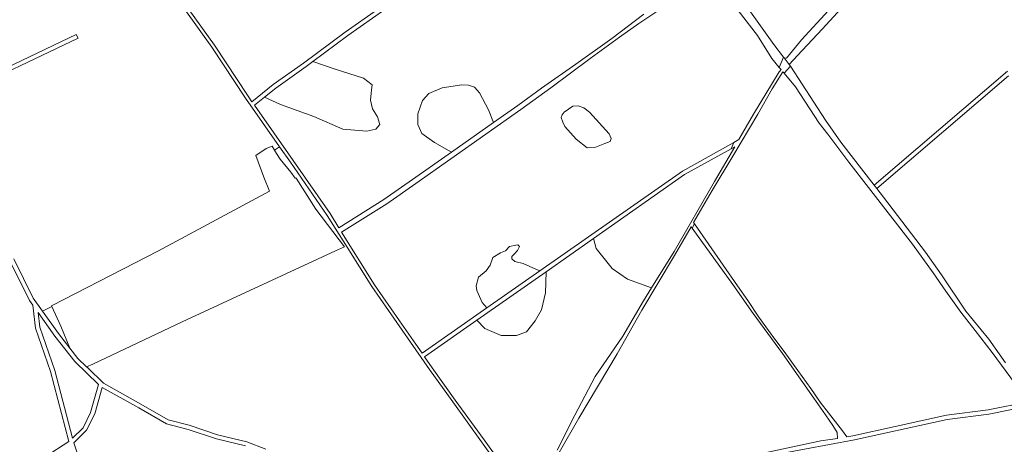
# Model space of a CAD drawing. Header units: metres. Extents: x 152737 to 157444, y 374779 to 378487.
# Tile 36 of 95: x 153723 to 154412, y 376696 to 376993. Entities that reach past the tile are written whole.
import ezdxf

# ---------------------------------------------------------------- set-up
doc = ezdxf.new("R2010")
doc.units = ezdxf.units.M
doc.layers.add('B-XX-OG-TERREIN_CULTUURSCHEIDING-GV', color=7, linetype='Continuous', lineweight=18)
doc.layers.add('B-XX-OG-WEG-GV', color=7, linetype='Continuous', lineweight=18)

msp = doc.modelspace()

# ---------------------------------------------------------------- linework, layer by layer
at = {"layer": 'B-XX-OG-TERREIN_CULTUURSCHEIDING-GV'}
for points in [[(154413.289, 377166.057), (154399.654, 377184.689), (154375.529, 377142.668), (154366.074, 377122.879), (154360.347, 377107.491), (154353.518, 377093.499), (154349.228, 377081.222), (154345.009, 377069.76), (154340.947, 377060.63), (154337.363, 377053.123), (154333.547, 377046.413), (154328.845, 377039.402), (154323.99, 377032.503), (154314.711, 377020.652), (154300.209, 377003.707), (154284.191, 376986.349), (154267.023, 376967.972), (154261.211, 376961.6), (154262.046, 376960.319), (154286.637, 376922.595), (154297.162, 376907.281), (154320.522, 376877.342), (154413.693, 376956.842)], [(154176.845, 377078.789), (154250.496, 376975.546), (154257.153, 376966.73), (154257.565, 376966.185), (154259.201, 376965.983), (154269.863, 376978.798), (154288.646, 376999.413)], [(153718.921, 376825.631), (153732.625, 376798.212), (153739.032, 376789.199), (153745.512, 376792.379), (153745.274, 376792.892), (153820.283, 376831.256), (153897.806, 376873.06), (153893.705, 376882.85), (153888.281, 376898.063), (153895.425, 376902.958), (153899.658, 376904.413), (153901.233, 376901.694), (153904.771, 376904.071), (153880.937, 376938.106), (153857.501, 376973.784), (153838.587, 377000)], [(153841.373, 377000), (153859.362, 376975.066), (153882.806, 376939.374), (153885.452, 376935.595), (153900.343, 376947.489), (153921.552, 376962.616), (153950.729, 376984.166), (153973.26, 377000)], [(153978.477, 377000), (153952.483, 376981.732), (153928.157, 376963.765), (153942.921, 376958.467), (153963.465, 376952.06), (153969.526, 376947.343), (153969.188, 376943.975), (153968.512, 376936.565), (153969.857, 376930.501), (153973.224, 376925.111), (153974.906, 376919.722), (153972.21, 376916.354), (153965.81, 376915.009), (153948.97, 376916.362), (153928.764, 376925.126), (153905.526, 376933.555), (153894.235, 376938.771), (153887.176, 376933.133), (153914.221, 376894.515), (153940.089, 376857.372), (153946.31, 376847.45), (153977.836, 376867.267), (154000, 376882.82), (154024.993, 376900.358), (154013.192, 376907.168), (154004.268, 376913.234), (154001.576, 376919.635), (154001.578, 376927.045), (154004.781, 376936.391), (154009.077, 376941.273), (154018.594, 376945.312), (154032.152, 376947.328), (154036.867, 376947.158), (154041.161, 376945.809), (154044.528, 376941.766), (154050.924, 376929.975), (154054.341, 376920.951), (154071.438, 376932.949), (154088.041, 376945.112), (154111.902, 376961.869), (154137.116, 376979.741), (154159.581, 376996.705)], [(154170.727, 377000), (154156.089, 376990.218), (154142.598, 376980.722), (154121.965, 376965.749), (154094.391, 376945.314), (154073.53, 376930.032), (154000, 376878.434), (153979.824, 376864.276), (153948.217, 376844.409), (153971.314, 376807.571), (153988.637, 376782.49), (154000, 376766.158), (154004.494, 376759.699), (154049.847, 376791.459), (154046.584, 376795.164), (154042.713, 376803.586), (154042.209, 376806.954), (154043.895, 376812.848), (154049.286, 376817.393), (154052.15, 376821.266), (154054.004, 376826.654), (154059.226, 376829.852), (154062.763, 376831.367), (154065.627, 376834.397), (154069.922, 376835.406), (154071.522, 376835.49), (154072.532, 376834.395), (154071.268, 376831.448), (154069.162, 376829.344), (154067.141, 376827.323), (154067.308, 376825.639), (154069.329, 376823.954), (154075.139, 376822.521), (154083.979, 376818.56), (154086.907, 376817.411), (154186.454, 376887.12), (154222.418, 376907.108), (154225.981, 376909.088), (154236.206, 376926.772), (154254.132, 376956.363), (154255.503, 376958.04), (154254.213, 376959.588), (154249.085, 376965.742), (154238.917, 376981.921), (154225.574, 376999.29)], [(153675.685, 376941.189), (153762.595, 376982.591), (153763.885, 376979.883), (153677.852, 376938.898)], [(154414.46, 376953.553), (154322.37, 376874.974), (154327.209, 376868.772), (154356.468, 376830.283), (154367.624, 376814.501), (154384.716, 376789.115), (154400.767, 376769.689), (154412.287, 376753.153)], [(154063.794, 376673.235), (154046.094, 376697.836), (154025.859, 376725.736), (154009.661, 376748.316), (154000, 376762.202), (153986.781, 376781.203), (153969.428, 376806.329), (153952.125, 376833.925), (153938.205, 376856.126), (153912.369, 376893.222), (153904.771, 376904.071), (153901.233, 376901.694), (153902.569, 376899.387), (153905.215, 376895.418), (153912.623, 376886.422), (153915.798, 376882.188), (153916.327, 376882.188), (153930.218, 376860.493), (153950.194, 376834.167), (153943.844, 376831.389), (153836.688, 376781.779), (153774.246, 376752.146), (153769.729, 376750.357), (153770.66, 376749.459), (153781.644, 376738.863), (153807.885, 376724.097), (153826.968, 376713.188), (153841.677, 376709.373), (153861.469, 376702.773), (153881.849, 376697.814), (153895.227, 376692.795)], [(154224.564, 376685.87), (154283.391, 376698.506), (154294.926, 376700.237), (154294.668, 376704.342), (154291.655, 376709.145), (154286.548, 376716.809), (154278.433, 376728.35), (154270.646, 376739.294), (154256.363, 376759.46), (154235.967, 376787.47), (154221.732, 376807.869), (154193.373, 376847.236), (154192.678, 376848.201), (154181.021, 376828.066), (154158.128, 376789.757), (154140.829, 376759.393), (154114.184, 376714.429), (154100.41, 376690.255)], [(154098.977, 376692.051), (154111.319, 376716.506), (154125.58, 376743.529), (154144.916, 376771.697), (154159.248, 376796.357), (154164.949, 376805.532), (154148.041, 376811.471), (154137.265, 376818.884), (154126.155, 376833.035), (154124.358, 376839.974), (154091.216, 376816.766), (154090.736, 376801.87), (154087.869, 376790.082), (154083.488, 376782.505), (154077.422, 376774.76), (154070.516, 376772.068), (154059.738, 376772.071), (154048.456, 376776.959), (154042.658, 376782.762), (154006.207, 376757.236), (154011.506, 376749.619), (154027.69, 376727.057), (154047.925, 376699.158), (154065.697, 376674.456)], [(153741.04, 376687.293), (153757.563, 376698.14), (153744.752, 376746.925), (153734.265, 376777.291), (153732.372, 376793.391), (153730.045, 376796.664), (153716.245, 376824.275)], [(153880.965, 376694.942), (153860.639, 376699.887), (153840.825, 376706.495), (153825.828, 376710.384), (153806.405, 376721.487), (153780.849, 376735.868), (153775.544, 376717.293), (153769.873, 376705.945), (153761.007, 376697.076), (153804.144, 376568.945)]]:
    msp.add_lwpolyline(points, dxfattribs=at)
for points in [[(153928.157, 376963.765), (153923.314, 376960.188), (153902.151, 376945.093), (153894.235, 376938.771), (153905.526, 376933.555), (153928.764, 376925.126), (153948.97, 376916.362), (153965.81, 376915.009), (153972.21, 376916.354), (153974.906, 376919.722), (153973.224, 376925.111), (153969.857, 376930.501), (153968.512, 376936.565), (153969.188, 376943.975), (153969.526, 376947.343), (153963.465, 376952.06), (153942.921, 376958.467)], [(154194.872, 376850.233), (154225.06, 376806.751), (154232.299, 376796.698), (154239.932, 376784.881), (154246.593, 376775.653), (154251.195, 376769.543), (154257.668, 376760.921), (154267.306, 376747.799), (154276.254, 376735.142), (154282.861, 376725.567), (154288.753, 376718.2), (154298.34, 376705.62), (154301.444, 376701.364), (154305.712, 376702.056), (154335.166, 376708.472), (154371.177, 376716.458), (154400.234, 376720.223), (154428.509, 376725.883), (154403.173, 376760.265), (154391.291, 376775.687), (154381.212, 376788.475), (154370.623, 376803.247), (154361.74, 376816.052), (154347.458, 376835.986), (154316.611, 376875.605), (154302.748, 376893.326), (154288.277, 376912.857), (154282.158, 376920.484), (154265.495, 376946.049), (154257.663, 376955.448), (154256.764, 376956.526), (154249.158, 376944.638), (154239.205, 376926.834), (154221.834, 376897.595), (154207.262, 376873.391), (154194.317, 376851.032)], [(154024.993, 376900.358), (154054.341, 376920.951), (154050.924, 376929.975), (154044.528, 376941.766), (154041.161, 376945.809), (154036.867, 376947.158), (154032.152, 376947.328), (154018.594, 376945.312), (154009.077, 376941.273), (154004.781, 376936.391), (154001.578, 376927.045), (154001.576, 376919.635), (154004.268, 376913.234), (154013.192, 376907.168)], [(154125.268, 376903.594), (154119.879, 376903.259), (154112.302, 376909.324), (154104.222, 376918.253), (154102.96, 376921.369), (154101.698, 376924.569), (154102.372, 376926.337), (154103.72, 376928.189), (154109.784, 376932.397), (154113.658, 376932.733), (154117.531, 376931.384), (154121.571, 376928.183), (154135.376, 376913.021), (154136.722, 376909.821), (154136.048, 376907.801), (154132.342, 376906.454)], [(154125.268, 376903.594), (154132.342, 376906.454), (154136.048, 376907.801), (154136.722, 376909.821), (154135.376, 376913.021), (154121.571, 376928.183), (154117.531, 376931.384), (154113.658, 376932.733), (154109.784, 376932.397), (154103.72, 376928.189), (154102.372, 376926.337), (154101.698, 376924.569), (154102.96, 376921.369), (154104.222, 376918.253), (154112.302, 376909.324), (154119.879, 376903.259)], [(153745.512, 376792.379), (153751.889, 376778.604), (153758.222, 376763.223), (153763.807, 376756.071), (153769.729, 376750.357), (153774.246, 376752.146), (153836.688, 376781.779), (153943.844, 376831.389), (153950.194, 376834.167), (153930.218, 376860.493), (153916.327, 376882.188), (153915.798, 376882.188), (153912.623, 376886.422), (153905.215, 376895.418), (153902.569, 376899.387), (153901.233, 376901.694), (153899.658, 376904.413), (153895.425, 376902.958), (153888.281, 376898.063), (153893.705, 376882.85), (153897.806, 376873.06), (153820.283, 376831.256), (153745.274, 376792.892)], [(154164.949, 376805.532), (154180.649, 376830.798), (154208.978, 376879.684), (154223.056, 376904.03), (154220.557, 376902.641), (154188.048, 376884.574), (154124.358, 376839.974), (154126.155, 376833.035), (154137.265, 376818.884), (154148.041, 376811.471)], [(154049.847, 376791.459), (154086.907, 376817.411), (154083.979, 376818.56), (154075.139, 376822.521), (154069.329, 376823.954), (154067.308, 376825.639), (154067.141, 376827.323), (154069.162, 376829.344), (154071.268, 376831.448), (154072.532, 376834.395), (154071.522, 376835.49), (154069.922, 376835.406), (154065.627, 376834.397), (154062.763, 376831.367), (154059.226, 376829.852), (154054.004, 376826.654), (154052.15, 376821.266), (154049.286, 376817.393), (154043.895, 376812.848), (154042.209, 376806.954), (154042.713, 376803.586), (154046.584, 376795.164)], [(154091.216, 376816.766), (154042.658, 376782.762), (154048.456, 376776.959), (154059.738, 376772.071), (154070.516, 376772.068), (154077.422, 376774.76), (154083.488, 376782.505), (154087.869, 376790.082), (154090.736, 376801.87)], [(153767.407, 376707.721), (153772.736, 376718.385), (153778.312, 376737.909), (153761.573, 376754.059), (153747.735, 376771.778), (153735.992, 376788.299), (153737.207, 376777.963), (153747.624, 376747.797), (153760.075, 376700.387)], [(153758.222, 376763.223), (153751.889, 376778.604), (153745.512, 376792.379), (153739.032, 376789.199), (153750.141, 376773.572)], [(154355.275, 376532.002), (154385.541, 376555.285), (154410.465, 376572.884), (154433.347, 376590.591), (154455.258, 376606.331), (154478.898, 376625.108), (154486.475, 376631.377), (154488.269, 376634.703), (154488.877, 376636.706), (154488.708, 376638.713), (154488.076, 376640.856), (154480.743, 376651.333), (154469.476, 376667.364), (154452.999, 376692.09), (154438.893, 376711.792), (154430.474, 376723.217), (154400.722, 376717.261), (154371.695, 376713.5), (154306.907, 376699.137), (154271.811, 376692.634), (154238.325, 376686.289)]]:
    msp.add_lwpolyline(points, close=True, dxfattribs=at)
at = {"layer": 'B-XX-OG-WEG-GV'}
for points in [[(153838.587, 377000), (153857.501, 376973.784), (153880.937, 376938.106), (153904.771, 376904.071), (153912.369, 376893.222), (153938.205, 376856.126), (153952.125, 376833.925), (153969.428, 376806.329), (153986.781, 376781.203), (154000, 376762.202), (154009.661, 376748.316), (154025.859, 376725.736), (154046.094, 376697.836), (154063.794, 376673.235)], [(153973.26, 377000), (153950.729, 376984.166), (153921.552, 376962.616), (153900.343, 376947.489), (153885.452, 376935.595), (153882.806, 376939.374), (153859.362, 376975.066), (153841.373, 377000)], [(154159.581, 376996.705), (154137.116, 376979.741), (154111.902, 376961.869), (154088.041, 376945.112), (154071.438, 376932.949), (154054.341, 376920.951), (154024.993, 376900.358), (154000, 376882.82), (153977.836, 376867.267), (153946.31, 376847.45), (153940.089, 376857.372), (153914.221, 376894.515), (153887.176, 376933.133), (153894.235, 376938.771), (153902.151, 376945.093), (153923.314, 376960.188), (153928.157, 376963.765), (153952.483, 376981.732), (153978.477, 377000)], [(154065.697, 376674.456), (154047.925, 376699.158), (154027.69, 376727.057), (154011.506, 376749.619), (154006.207, 376757.236), (154042.658, 376782.762), (154091.216, 376816.766), (154124.358, 376839.974), (154188.048, 376884.574), (154220.557, 376902.641), (154222.418, 376907.108), (154186.454, 376887.12), (154086.907, 376817.411), (154049.847, 376791.459), (154004.494, 376759.699), (154000, 376766.158), (153988.637, 376782.49), (153971.314, 376807.571), (153948.217, 376844.409), (153979.824, 376864.276), (154000, 376878.434), (154073.53, 376930.032), (154094.391, 376945.314), (154121.965, 376965.749), (154142.598, 376980.722), (154156.089, 376990.218), (154170.727, 377000)], [(154225.574, 376999.29), (154238.917, 376981.921), (154249.085, 376965.742), (154254.213, 376959.588), (154257.153, 376966.73), (154250.496, 376975.546), (154233.034, 377000)], [(154288.646, 376999.413), (154269.863, 376978.798), (154259.201, 376965.983), (154257.565, 376966.185), (154261.211, 376961.6), (154267.023, 376967.972), (154284.191, 376986.349), (154300.209, 377003.707)], [(153677.852, 376938.898), (153763.885, 376979.883), (153762.595, 376982.591), (153675.685, 376941.189)], [(154100.41, 376690.255), (154114.184, 376714.429), (154140.829, 376759.393), (154158.128, 376789.757), (154181.021, 376828.066), (154192.678, 376848.201), (154193.373, 376847.236), (154194.872, 376850.233), (154194.317, 376851.032), (154207.262, 376873.391), (154221.834, 376897.595), (154239.205, 376926.834), (154249.158, 376944.638), (154256.764, 376956.526), (154257.663, 376955.448), (154262.046, 376960.319), (154261.211, 376961.6), (154257.565, 376966.185), (154257.153, 376966.73), (154254.213, 376959.588), (154255.503, 376958.04), (154254.132, 376956.363), (154236.206, 376926.772), (154225.981, 376909.088), (154222.418, 376907.108), (154220.557, 376902.641), (154223.056, 376904.03), (154208.978, 376879.684), (154180.649, 376830.798), (154164.949, 376805.532), (154159.248, 376796.357), (154144.916, 376771.697), (154125.58, 376743.529), (154111.319, 376716.506), (154098.977, 376692.051)], [(154412.287, 376753.153), (154400.767, 376769.689), (154384.716, 376789.115), (154367.624, 376814.501), (154356.468, 376830.283), (154327.209, 376868.772), (154322.37, 376874.974), (154320.522, 376877.342), (154297.162, 376907.281), (154286.637, 376922.595), (154262.046, 376960.319), (154257.663, 376955.448), (154265.495, 376946.049), (154282.158, 376920.484), (154288.277, 376912.857), (154302.748, 376893.326), (154316.611, 376875.605), (154347.458, 376835.986), (154361.74, 376816.052), (154370.623, 376803.247), (154381.212, 376788.475), (154391.291, 376775.687), (154403.173, 376760.265), (154428.509, 376725.883), (154400.234, 376720.223), (154371.177, 376716.458), (154335.166, 376708.472), (154305.712, 376702.056), (154301.444, 376701.364), (154298.34, 376705.62), (154288.753, 376718.2), (154282.861, 376725.567), (154276.254, 376735.142), (154267.306, 376747.799), (154257.668, 376760.921), (154251.195, 376769.543), (154246.593, 376775.653), (154239.932, 376784.881), (154232.299, 376796.698), (154225.06, 376806.751), (154194.872, 376850.233), (154193.373, 376847.236), (154221.732, 376807.869), (154235.967, 376787.47), (154256.363, 376759.46), (154270.646, 376739.294), (154278.433, 376728.35), (154286.548, 376716.809), (154291.655, 376709.145), (154294.668, 376704.342), (154294.926, 376700.237), (154283.391, 376698.506), (154224.564, 376685.87)], [(154413.693, 376956.842), (154320.522, 376877.342), (154322.37, 376874.974), (154414.46, 376953.553)], [(153716.245, 376824.275), (153730.045, 376796.664), (153732.372, 376793.391), (153734.265, 376777.291), (153744.752, 376746.925), (153757.563, 376698.14), (153741.04, 376687.293)], [(153895.227, 376692.795), (153881.849, 376697.814), (153861.469, 376702.773), (153841.677, 376709.373), (153826.968, 376713.188), (153807.885, 376724.097), (153781.644, 376738.863), (153770.66, 376749.459), (153769.729, 376750.357), (153763.807, 376756.071), (153758.222, 376763.223), (153750.141, 376773.572), (153739.032, 376789.199), (153732.625, 376798.212), (153718.921, 376825.631)], [(153804.144, 376568.945), (153761.007, 376697.076), (153769.873, 376705.945), (153775.544, 376717.293), (153780.849, 376735.868), (153806.405, 376721.487), (153825.828, 376710.384), (153840.825, 376706.495), (153860.639, 376699.887), (153880.965, 376694.942)], [(154271.811, 376692.634), (154306.907, 376699.137), (154371.695, 376713.5), (154400.722, 376717.261), (154430.474, 376723.217), (154438.893, 376711.792), (154452.999, 376692.09)]]:
    msp.add_lwpolyline(points, dxfattribs=at)
msp.add_lwpolyline([(153767.407, 376707.721), (153760.075, 376700.387), (153747.624, 376747.797), (153737.207, 376777.963), (153735.992, 376788.299), (153747.735, 376771.778), (153761.573, 376754.059), (153778.312, 376737.909), (153772.736, 376718.385)], close=True, dxfattribs=at)

doc.saveas('drawing.dxf')
